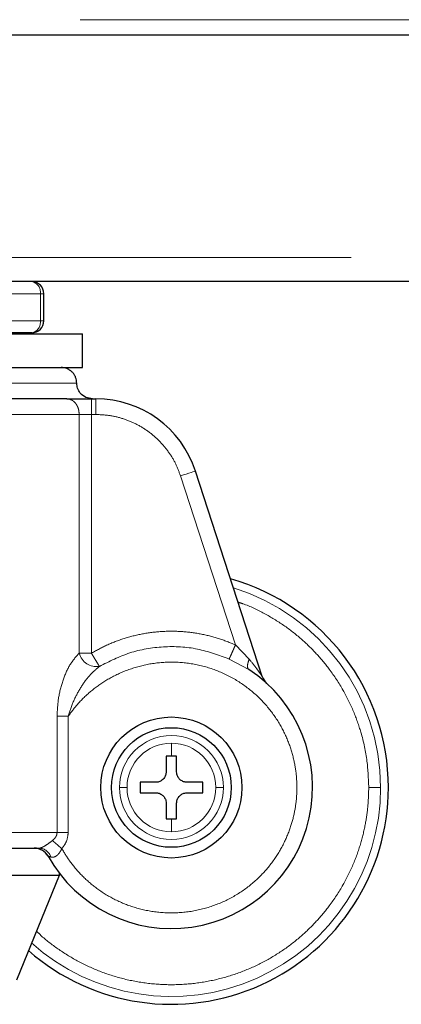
# Model space of a CAD drawing. Header units: millimetres. Extents: x 30 to 245, y 63 to 147.
# Tile 48 of 67: x 181.19 to 182.46, y 62.62 to 65.89. Entities that reach past the tile are written whole.
import ezdxf

# ---------------------------------------------------------------- set-up
doc = ezdxf.new("R2010")
doc.units = ezdxf.units.MM
doc.linetypes.add('PHANTOM', pattern=[12.7, 6.35, -1.27, 1.27, -1.27, 1.27, -1.27])

msp = doc.modelspace()

# ---------------------------------------------------------------- linework, layer by layer
at = {"color": 8, "linetype": 'PHANTOM', "lineweight": 18}
for p, q in [((161.0695, 65.8935), (192.2395, 65.8935)), ((192.4495, 65.1035), (161.0395, 65.1035)), ((180.8887, 64.9835), (181.2578, 64.9835)), ((181.2578, 64.9835), (181.2578, 64.8935)), ((181.2578, 64.9835), (181.2695, 64.9835)), ((180.8887, 64.8935), (181.2578, 64.8935)), ((181.2578, 64.8935), (181.2695, 64.8935)), ((180.5995, 64.6864), (181.3785, 64.6864)), ((181.4274, 64.6343), (181.4274, 64.5823)), ((181.4423, 64.6343), (181.4423, 64.5823)), ((180.5494, 64.5823), (181.3867, 64.5823)), ((181.3867, 64.5823), (181.3867, 63.7897)), ((181.4274, 64.5823), (181.3867, 64.5823)), ((181.4274, 63.7897), (181.4274, 64.5823)), ((181.4423, 64.5823), (181.4274, 64.5823)), ((181.9052, 63.8169), (181.7228, 64.3785)), ((181.9509, 63.7697), (181.9052, 63.8169)), ((181.3867, 63.7897), (181.4274, 63.7897)), ((181.8842, 63.7701), (181.9497, 63.7351)), ((181.3133, 63.5805), (181.3133, 63.1943)), ((181.3502, 63.5805), (181.3133, 63.5805)), ((181.3502, 63.1943), (181.3502, 63.5805)), ((181.6926, 63.4908), (181.6926, 63.4476)), ((181.6926, 63.2394), (181.6926, 63.1961)), ((181.3133, 63.1943), (180.5995, 63.1943)), ((181.3133, 63.1943), (181.3502, 63.1943))]:
    msp.add_line(p, q, dxfattribs=at)
at = {"color": 7, "linetype": 'Continuous', "lineweight": 25}
for p, q in [((161.0586, 65.8435), (192.2503, 65.8435)), ((192.4495, 65.0235), (180.9304, 65.0235)), ((181.2695, 64.8935), (181.2695, 64.9835)), ((179.8014, 64.85), (181.3976, 64.85)), ((181.2295, 64.8535), (180.8604, 64.8535)), ((181.1995, 64.85), (181.1995, 64.8535)), ((181.3976, 64.7384), (181.3976, 64.85)), ((179.8014, 64.7384), (181.3976, 64.7384)), ((181.4274, 64.6343), (181.4423, 64.6343)), ((181.9942, 63.7116), (181.7723, 64.3946)), ((181.6926, 63.4476), (181.6752, 63.4476)), ((181.6752, 63.4476), (181.6752, 63.3955)), ((181.7099, 63.4476), (181.6926, 63.4476)), ((181.7099, 63.3955), (181.7099, 63.4476)), ((181.6405, 63.3608), (181.5885, 63.3608)), ((181.5885, 63.3608), (181.5885, 63.3261)), ((181.7967, 63.3608), (181.7446, 63.3608)), ((181.7967, 63.3261), (181.7967, 63.3608)), ((181.5885, 63.3261), (181.6405, 63.3261)), ((181.7446, 63.3261), (181.7967, 63.3261)), ((181.6752, 63.2914), (181.6752, 63.2394)), ((181.7099, 63.2394), (181.7099, 63.2914)), ((181.6752, 63.2394), (181.6926, 63.2394)), ((181.6926, 63.2394), (181.7099, 63.2394)), ((181.3201, 63.0509), (179.784, 63.0509)), ((181.3201, 63.0509), (181.1791, 62.7039)), ((181.3201, 63.0593), (181.3201, 63.0509))]:
    msp.add_line(p, q, dxfattribs=at)
at = {"color": 8, "linetype": 'PHANTOM', "lineweight": 18, "flags": 128}
msp.add_lwpolyline([(181.7228, 64.3785), (181.7325, 64.3816), (181.7417, 64.3846), (181.7503, 64.3874), (181.7578, 64.3899), (181.764, 64.3919), (181.7685, 64.3933), (181.7713, 64.3943), (181.7723, 64.3946)], dxfattribs=at)
at = {"color": 7, "linetype": 'Continuous', "lineweight": 25}
for radius in [0.2342, 0.1987]:
    msp.add_circle((181.6926, 63.3435), radius, dxfattribs=at)
for centre, radius, start, end in [((181.2295, 64.9835), 0.04, 0, 90), ((181.2295, 64.8935), 0.04, 270, 360), ((181.4423, 64.2873), 0.347, 18, 90), ((181.6926, 63.3435), 0.72, 0, 74.1888), ((181.6926, 63.3435), 0.4685, 209.1217, 56.7142), ((182.0437, 63.7277), 0.0521, 198, 227.5737), ((181.6926, 63.3435), 0.72, 228.7799, 0), ((181.2378, 63.0901), 0.0521, 29.1217, 90)]:
    msp.add_arc(centre, radius, start, end, dxfattribs=at)
at = {"color": 8, "linetype": 'PHANTOM', "lineweight": 18}
for centre, radius, start, end in [((181.2224, 64.9885), 0.0357, 351.9504, 78.5781), ((181.2224, 64.8885), 0.0357, 281.4207, 8.0508), ((181.6926, 63.3435), 0.6941, 0, 72.7462), ((181.4442, 63.8042), 0.0593, 194.1107, 279.1066), ((181.6926, 63.3435), 0.1725, 360, 180), ((181.6926, 63.3435), 0.1473, 90, 180), ((181.6926, 63.3435), 0.1473, 0, 90), ((181.6926, 63.3435), 0.6941, 227.9991, 0), ((181.6926, 63.3435), 0.1725, 180, 360), ((181.6926, 63.3435), 0.1473, 180, 270), ((181.6926, 63.3435), 0.1473, 270, 0), ((181.2519, 63.0988), 0.0434, 18.5515, 87.0782)]:
    msp.add_arc(centre, radius, start, end, dxfattribs=at)
at = {"color": 7, "linetype": 'Continuous', "lineweight": 25}
for points, knots in [([(181.3785, 64.6864), (181.3778, 64.6929), (181.3767, 64.703), (181.3703, 64.7151), (181.3635, 64.7235), (181.3552, 64.7302), (181.3431, 64.7367), (181.333, 64.7377), (181.3265, 64.7384)], [0, 0, 0, 0, 0.239458, 0.368364, 0.5, 0.63164, 0.760545, 1, 1, 1, 1]), ([(181.4306, 64.6343), (181.4232, 64.6353), (181.4078, 64.6372), (181.3904, 64.6512), (181.3802, 64.6688), (181.3791, 64.6807), (181.3785, 64.6864)], [0, 0, 0, 0, 0.270263, 0.562429, 0.789736, 1, 1, 1, 1]), ([(181.346, 64.6343), (181.3221, 64.6343), (181.2739, 64.6343), (181.1889, 64.6343), (181.0951, 64.6343), (180.9932, 64.6343), (180.8857, 64.6343), (180.7749, 64.6343), (180.6631, 64.6343), (180.5888, 64.6343), (180.552, 64.6343)], [0, 0, 0, 0, 0.1219211, 0.2464431, 0.3727628, 0.5, 0.6272372, 0.7535568, 0.8780791, 1, 1, 1, 1]), ([(181.346, 64.6343), (181.3511, 64.6343), (181.3616, 64.6343), (181.3819, 64.6343), (181.4041, 64.6343), (181.4197, 64.6343), (181.4274, 64.6343)], [0, 0, 0, 0, 0.246821, 0.499996, 0.753177, 1, 1, 1, 1]), ([(181.6752, 63.3955), (181.6748, 63.3916), (181.6741, 63.3839), (181.6681, 63.3735), (181.6594, 63.3656), (181.6496, 63.3614), (181.6431, 63.361), (181.6405, 63.3608)], [0, 0, 0, 0, 0.214179, 0.428389, 0.641872, 0.855041, 1, 1, 1, 1]), ([(181.7446, 63.3608), (181.7407, 63.3612), (181.7329, 63.362), (181.7226, 63.3679), (181.7147, 63.3767), (181.7105, 63.3864), (181.7101, 63.3929), (181.7099, 63.3955)], [0, 0, 0, 0, 0.214179, 0.428385, 0.641871, 0.855042, 1, 1, 1, 1]), ([(181.6405, 63.3261), (181.6444, 63.3257), (181.6522, 63.325), (181.6625, 63.319), (181.6704, 63.3103), (181.6746, 63.3005), (181.675, 63.294), (181.6752, 63.2914)], [0, 0, 0, 0, 0.214181, 0.428389, 0.641869, 0.855052, 1, 1, 1, 1]), ([(181.7099, 63.2914), (181.7103, 63.2953), (181.711, 63.3031), (181.717, 63.3135), (181.7257, 63.3213), (181.7355, 63.3255), (181.742, 63.3259), (181.7446, 63.3261)], [0, 0, 0, 0, 0.2141686, 0.4283801, 0.6418667, 0.8550416, 1, 1, 1, 1]), ([(180.5995, 63.1422), (180.6389, 63.1422), (180.7185, 63.1422), (180.8367, 63.1422), (180.9521, 63.1422), (181.0618, 63.1422), (181.1641, 63.1422), (181.2242, 63.1422), (181.2541, 63.1422)], [0, 0, 0, 0, 0.164147, 0.330858, 0.499099, 0.667586, 0.834905, 1, 1, 1, 1]), ([(181.2513, 63.1404), (181.2546, 63.1393), (181.2613, 63.1371), (181.2702, 63.1313), (181.2779, 63.1241), (181.2816, 63.1183), (181.2835, 63.1154)], [0, 0, 0, 0, 0.25286, 0.507021, 0.757582, 1, 1, 1, 1])]:
    msp.add_open_spline(points, degree=3, knots=knots, dxfattribs=at)
at = {"color": 8, "linetype": 'PHANTOM', "lineweight": 18}
for points, knots in [([(181.3867, 64.5823), (181.3861, 64.5888), (181.3853, 64.5989), (181.3802, 64.611), (181.375, 64.6194), (181.3684, 64.6261), (181.359, 64.6326), (181.3511, 64.6336), (181.346, 64.6343)], [0, 0, 0, 0, 0.239457, 0.368362, 0.499999, 0.631643, 0.760546, 1, 1, 1, 1]), ([(181.7228, 64.3785), (181.7176, 64.3923), (181.7071, 64.4206), (181.683, 64.4598), (181.6527, 64.4959), (181.6164, 64.527), (181.5756, 64.5519), (181.5319, 64.5695), (181.4872, 64.5803), (181.457, 64.5816), (181.4423, 64.5823)], [0, 0, 0, 0, 0.119582, 0.24369, 0.371011, 0.5, 0.62899, 0.756311, 0.880419, 1, 1, 1, 1]), ([(181.9139, 63.9589), (181.9192, 63.9572), (181.9494, 63.9479), (182.0006, 63.9225), (182.0655, 63.8836), (182.1232, 63.8384), (182.1736, 63.7895), (182.2209, 63.7327), (182.2629, 63.6685), (182.2975, 63.5979), (182.3252, 63.5192), (182.3438, 63.4345), (182.3462, 63.3725), (182.3474, 63.3435)], [0, 0, 0, 0, 0.020833, 0.118142, 0.21264, 0.303844, 0.391386, 0.475011, 0.579687, 0.677479, 0.768503, 0.891386, 1, 1, 1, 1]), ([(181.4274, 63.7897), (181.4451, 63.7994), (181.4809, 63.8191), (181.5391, 63.8405), (181.6001, 63.8555), (181.6629, 63.863), (181.7262, 63.8627), (181.7885, 63.8548), (181.8487, 63.8401), (181.8865, 63.8246), (181.9052, 63.8169)], [0, 0, 0, 0, 0.121853, 0.246365, 0.372713, 0.5, 0.627287, 0.753635, 0.878147, 1, 1, 1, 1]), ([(181.4536, 63.7456), (181.4866, 63.7622), (181.5534, 63.796), (181.6657, 63.8145), (181.7793, 63.8089), (181.8496, 63.7829), (181.8842, 63.7701)], [0, 0, 0, 0, 0.246378, 0.5, 0.753623, 1, 1, 1, 1]), ([(181.9052, 63.8169), (181.9028, 63.8116), (181.8978, 63.8005), (181.8912, 63.7857), (181.8862, 63.7745), (181.8849, 63.7715), (181.8842, 63.7701)], [0, 0, 0, 0, 0.242146, 0.499993, 0.757848, 1, 1, 1, 1]), ([(181.3867, 63.7897), (181.3759, 63.7776), (181.3545, 63.7536), (181.3319, 63.7005), (181.3164, 63.6424), (181.3143, 63.6011), (181.3133, 63.5805)], [0, 0, 0, 0, 0.250127, 0.499334, 0.749127, 1, 1, 1, 1]), ([(181.4536, 63.7456), (181.4528, 63.7469), (181.4512, 63.7497), (181.4449, 63.7603), (181.4366, 63.7742), (181.4304, 63.7846), (181.4274, 63.7897)], [0, 0, 0, 0, 0.242445, 0.500405, 0.758145, 1, 1, 1, 1]), ([(181.9509, 63.7697), (181.9493, 63.7657), (181.9463, 63.7576), (181.9448, 63.7472), (181.9456, 63.7391), (181.9483, 63.7364), (181.9497, 63.7351)], [0, 0, 0, 0, 0.2449884, 0.4999943, 0.7550206, 1, 1, 1, 1]), ([(181.9942, 63.7116), (181.9941, 63.7118), (181.9939, 63.7121), (181.9917, 63.7153), (181.9863, 63.7233), (181.9731, 63.742), (181.9597, 63.7586), (181.9509, 63.7697)], [0, 0, 0, 0, 0.058927, 0.12503, 0.250217, 0.5006, 1, 1, 1, 1]), ([(181.329, 63.1405), (181.3381, 63.1254), (181.3573, 63.0939), (181.3952, 63.05), (181.4421, 63.0086), (181.4989, 62.9727), (181.5646, 62.9449), (181.6375, 62.9284), (181.7145, 62.9252), (181.7919, 62.9366), (181.8657, 62.9621), (181.9321, 63.0001), (181.9886, 63.0477), (182.0338, 63.1016), (182.0674, 63.1584), (182.0902, 63.2153), (182.1037, 63.2703), (182.1096, 63.3234), (182.1088, 63.3768), (182.1007, 63.4328), (182.0834, 63.4917), (182.0554, 63.5515), (182.0156, 63.6095), (181.9639, 63.6623), (181.9014, 63.7065), (181.8304, 63.739), (181.7545, 63.7577), (181.6775, 63.7619), (181.6034, 63.7524), (181.5354, 63.7311), (181.4754, 63.7008), (181.4248, 63.6641), (181.3829, 63.6242), (181.3608, 63.5946), (181.3502, 63.5805)], [0, 0, 0, 0, 0.024626, 0.051455, 0.080502, 0.111688, 0.144811, 0.179531, 0.215377, 0.25177, 0.288077, 0.323674, 0.358006, 0.390637, 0.421263, 0.449718, 0.475951, 0.499998, 0.52406, 0.550308, 0.578778, 0.609419, 0.642062, 0.676405, 0.712009, 0.748319, 0.78471, 0.82055, 0.855261, 0.888371, 0.919543, 0.948575, 0.975389, 1, 1, 1, 1]), ([(181.3502, 63.5805), (181.3558, 63.5977), (181.3668, 63.6315), (181.3916, 63.677), (181.4201, 63.7169), (181.4426, 63.7362), (181.4536, 63.7456)], [0, 0, 0, 0, 0.265015, 0.521284, 0.766881, 1, 1, 1, 1]), ([(182.3474, 63.3435), (182.3469, 63.3241), (182.3458, 63.2841), (182.3371, 63.2226), (182.3217, 63.1574), (182.2975, 63.089), (182.2629, 63.0184), (182.2209, 62.9542), (182.1736, 62.8975), (182.1232, 62.8485), (182.0655, 62.8035), (182.0007, 62.764), (181.9298, 62.7314), (181.8537, 62.7071), (181.7741, 62.692), (181.6926, 62.6869), (181.611, 62.692), (181.5314, 62.7071), (181.4553, 62.7315), (181.3843, 62.7639), (181.3199, 62.8038), (181.2736, 62.8382), (181.2507, 62.8609), (181.2452, 62.8665)], [0, 0, 0, 0, 0.038195, 0.078918, 0.122126, 0.170129, 0.221696, 0.276885, 0.320981, 0.367142, 0.415234, 0.465063, 0.516374, 0.568856, 0.622148, 0.675856, 0.729563, 0.782855, 0.835337, 0.886648, 0.936477, 0.984569, 1, 1, 1, 1]), ([(181.5452, 63.3435), (181.5421, 63.3435), (181.5358, 63.3435), (181.5261, 63.3435), (181.5223, 63.3435), (181.52, 63.3435)], [0, 0, 0, 0, 0.276686, 0.562554, 1, 1, 1, 1]), ([(181.8651, 63.3435), (181.8638, 63.3435), (181.8612, 63.3435), (181.8529, 63.3435), (181.8448, 63.3435), (181.8399, 63.3435)], [0, 0, 0, 0, 0.276683, 0.562544, 1, 1, 1, 1]), ([(182.3474, 63.3435), (182.3524, 63.3435), (182.3628, 63.3435), (182.3752, 63.3435), (182.3834, 63.3435), (182.3856, 63.3435), (182.3867, 63.3435)], [0, 0, 0, 0, 0.272476, 0.561852, 0.787526, 1, 1, 1, 1]), ([(181.2978, 63.1674), (181.3, 63.1693), (181.3043, 63.1729), (181.3092, 63.1796), (181.3126, 63.1867), (181.313, 63.1918), (181.3133, 63.1943)], [0, 0, 0, 0, 0.276695, 0.532894, 0.771964, 1, 1, 1, 1]), ([(181.329, 63.1405), (181.3349, 63.1485), (181.3469, 63.1645), (181.3491, 63.1844), (181.3502, 63.1943)], [0, 0, 0, 0, 0.500876, 1, 1, 1, 1]), ([(181.2541, 63.1422), (181.2552, 63.1423), (181.2573, 63.1425), (181.2617, 63.1439), (181.2667, 63.1461), (181.2743, 63.1504), (181.2852, 63.1576), (181.2934, 63.164), (181.2978, 63.1674)], [0, 0, 0, 0, 0.11839, 0.23426, 0.350619, 0.469013, 0.720987, 1, 1, 1, 1]), ([(181.2978, 63.1674), (181.2997, 63.1657), (181.3037, 63.1623), (181.3115, 63.1556), (181.32, 63.1482), (181.326, 63.1431), (181.329, 63.1405)], [0, 0, 0, 0, 0.2467137, 0.5000002, 0.7532699, 1, 1, 1, 1]), ([(181.2833, 63.1155), (181.2834, 63.1154), (181.2837, 63.1154), (181.2863, 63.1146), (181.2903, 63.1134), (181.293, 63.1127)], [0, 0, 0, 0, 0.243932, 0.491183, 1, 1, 1, 1]), ([(181.293, 63.1127), (181.2962, 63.1122), (181.3009, 63.1115), (181.3076, 63.1142), (181.3142, 63.1184), (181.3221, 63.1271), (181.3266, 63.1359), (181.329, 63.1405)], [0, 0, 0, 0, 0.2489891, 0.3694279, 0.4886325, 0.7336527, 1, 1, 1, 1])]:
    msp.add_open_spline(points, degree=3, knots=knots, dxfattribs=at)

doc.saveas('drawing.dxf')
